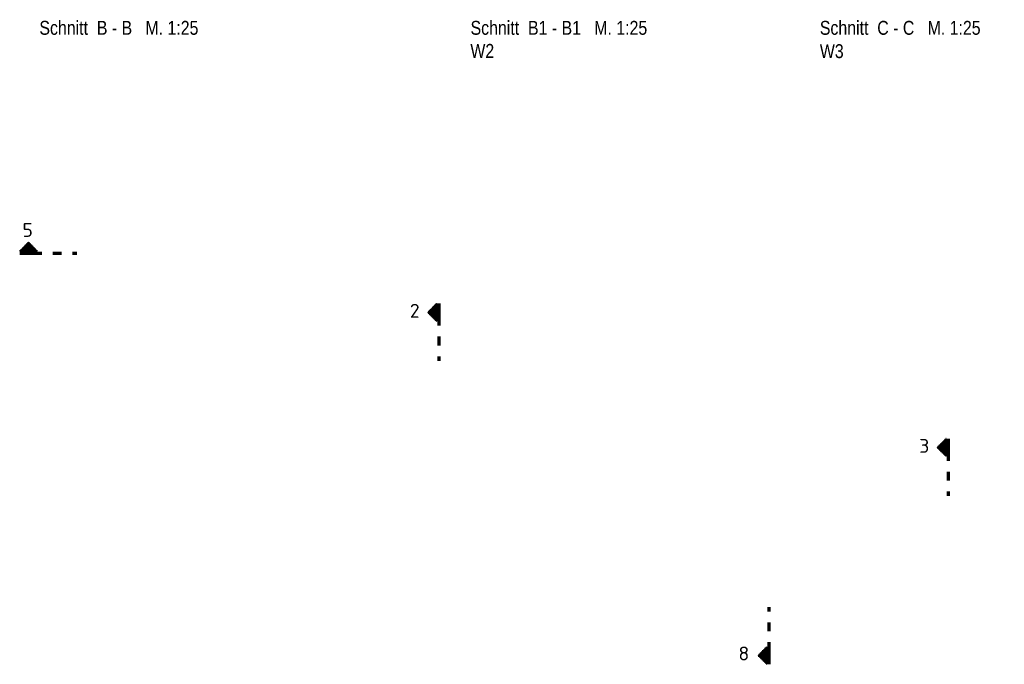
# Model space of a CAD drawing. Header units: millimetres. Extents: x -4.8 to 37.2, y -12 to 28.3.
# Tile 30 of 82: x 13 to 24.2, y -12 to -4.7. Entities that reach past the tile are written whole.
import ezdxf
from ezdxf.enums import TextEntityAlignment as Align

# ---------------------------------------------------------------- set-up
doc = ezdxf.new("R2010")
doc.units = ezdxf.units.MM
doc.linetypes.add('DASHDOTX2', pattern=[2, 1, -0.5, 0, -0.5])
doc.styles.add('Arial Narrow', font='ARIALN.TTF')
doc.styles.add('isocp', font='isocp', dxfattribs={"width": 1.1})
pattern_1 = [(0, (0, 0), (0, 0.01), [])]

msp = doc.modelspace()

# ---------------------------------------------------------------- hatches: boundary and pattern name
at = {"lineweight": 50}
h = msp.add_hatch(dxfattribs=at)
h.set_pattern_fill('Mau', color=4, scale=0.01, angle=270, style=0, pattern_type=2)
h.set_pattern_definition([(270, (0, 0), (0.01, -2e-18), [])])
h.paths.add_polyline_path([(13.199634, -7.319018), (13.099634, -7.219018), (12.999634, -7.319018)])
h = msp.add_hatch(dxfattribs=at)
h.set_pattern_fill('Mau', color=4, scale=0.01, style=0, pattern_type=2)
h.set_pattern_definition(pattern_1)
h.paths.add_polyline_path([(17.73227, -7.914752), (17.63227, -8.014752), (17.73227, -8.114752)])
h = msp.add_hatch(dxfattribs=at)
h.set_pattern_fill('Mau', color=4, scale=0.01, style=0, pattern_type=2)
h.set_pattern_definition(pattern_1)
h.paths.add_polyline_path([(23.517159, -9.447543), (23.417159, -9.547543), (23.517159, -9.647543)])
h = msp.add_hatch(dxfattribs=at)
h.set_pattern_fill('Mau', color=4, scale=0.01, style=0, pattern_type=2)
h.set_pattern_definition(pattern_1)
h.paths.add_polyline_path([(21.483243, -11.807745), (21.383243, -11.907745), (21.483243, -12.007745)])

# ---------------------------------------------------------------- linework, layer by layer
at = {"color": 2, "linetype": 'Continuous', "lineweight": 35}
for p, q in [((12.999634, -7.319018), (13.099634, -7.219018)), ((13.099634, -7.219018), (13.199634, -7.319018)), ((12.999634, -7.319018), (13.199634, -7.319018)), ((17.63227, -8.014752), (17.73227, -7.914752)), ((17.73227, -8.114752), (17.73227, -7.914752)), ((17.73227, -8.114752), (17.63227, -8.014752)), ((23.417159, -9.547543), (23.517159, -9.447543)), ((23.517159, -9.647543), (23.517159, -9.447543)), ((23.517159, -9.647543), (23.417159, -9.547543)), ((21.383243, -11.907745), (21.483243, -11.807745)), ((21.483243, -12.007745), (21.483243, -11.807745)), ((21.483243, -12.007745), (21.383243, -11.907745))]:
    msp.add_line(p, q, dxfattribs=at)
at = {"color": 1, "linetype": 'DASHDOTX2', "lineweight": 70, "ltscale": 0.25}
for p, q in [((12.999634, -7.344018), (13.649634, -7.344018)), ((17.75727, -7.914752), (17.75727, -8.564752)), ((23.542159, -9.447543), (23.542159, -10.097543)), ((21.508243, -12.007745), (21.508243, -11.357745))]:
    msp.add_line(p, q, dxfattribs=at)

# ---------------------------------------------------------------- texts
at = {"color": 1, "lineweight": 70, "style": 'Arial Narrow'}
for s, p in [('Schnitt  B - B   M. 1:25', (13.223472, -4.864152)), ('Schnitt  B1 - B1   M. 1:25', (18.118456, -4.864152)), ('Schnitt  C - C   M. 1:25', (22.084105, -4.864152)), ('W2', (18.116313, -5.126092)), ('W3', (22.084089, -5.128623))]:
    msp.add_text(s, height=0.1575, dxfattribs=at).set_placement(p)
at = {"color": 2, "lineweight": 35, "style": 'isocp', "width": 1.15}
for s, p in [('5', (13.090508, -7.158318)), ('2', (17.484926, -8.074969)), ('3', (23.269815, -9.60776)), ('8', (21.221623, -11.963731))]:
    msp.add_text(s, height=0.1575, dxfattribs=at).set_placement(p, align=Align.CENTER)

doc.saveas('drawing.dxf')
